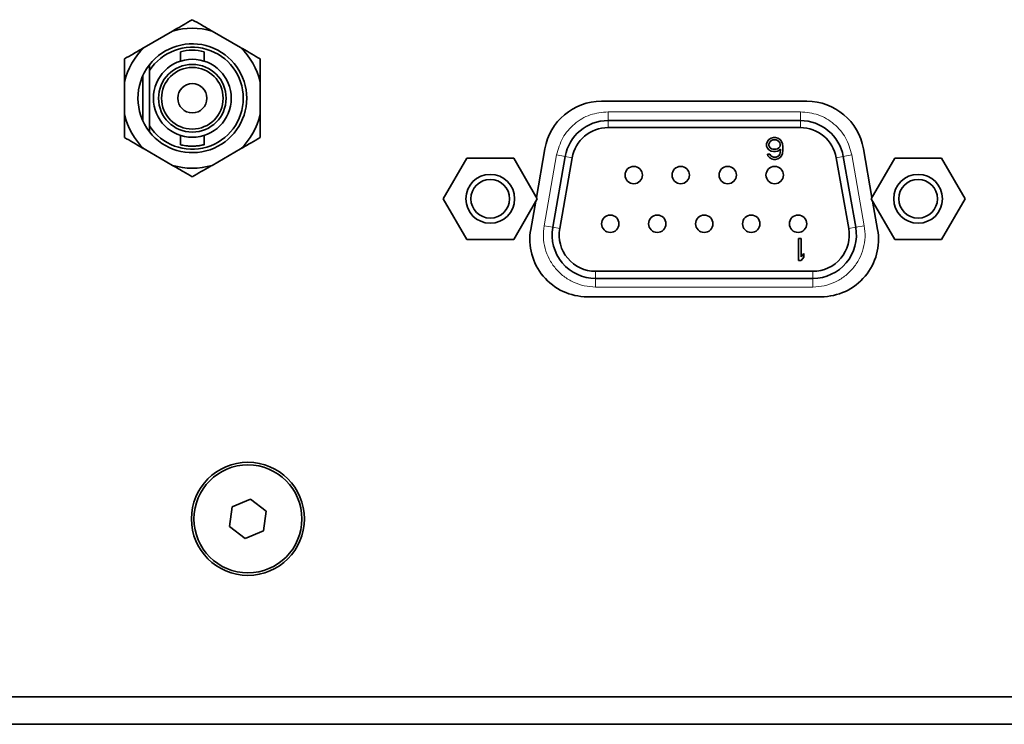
# Model space of a CAD drawing. Header units: millimetres. Extents: x 0 to 1118, y 0 to 864.
# Tile 39 of 172: x 311 to 326, y 366 to 377. Entities that reach past the tile are written whole.
import ezdxf

# ---------------------------------------------------------------- set-up
doc = ezdxf.new("R2010")
doc.units = ezdxf.units.MM

msp = doc.modelspace()

# ---------------------------------------------------------------- linework, layer by layer
at = {"color": 7, "linetype": 'Continuous', "lineweight": 35}
for p, q in [((313.644, 376.447), (313.229, 376.208)), ((314.636, 376.208), (314.222, 376.447)), ((313.758, 376.146), (313.758, 376.01)), ((314.108, 376.01), (314.108, 376.147)), ((313.308, 375.958), (313.308, 375.872)), ((313.308, 375.872), (313.308, 375.065)), ((312.941, 375.708), (312.941, 375.229)), ((313.208, 375.792), (313.208, 375.145)), ((314.925, 375.229), (314.925, 375.708)), ((322.907, 375.424), (319.907, 375.424)), ((320.003, 375.143), (322.812, 375.143)), ((313.308, 375.065), (313.308, 374.979)), ((322.812, 375.039), (320.003, 375.039)), ((313.758, 374.927), (313.758, 374.791)), ((314.108, 374.79), (314.108, 374.927)), ((322.319, 374.805), (322.332, 374.839)), ((322.332, 374.839), (322.352, 374.866)), ((322.352, 374.866), (322.385, 374.886)), ((322.359, 374.819), (322.372, 374.839)), ((322.372, 374.839), (322.392, 374.852)), ((322.385, 374.886), (322.418, 374.893)), ((322.392, 374.852), (322.412, 374.859)), ((322.412, 374.859), (322.458, 374.859)), ((322.418, 374.893), (322.451, 374.893)), ((322.451, 374.893), (322.484, 374.886)), ((322.458, 374.859), (322.478, 374.852)), ((322.478, 374.852), (322.498, 374.839)), ((322.484, 374.886), (322.518, 374.866)), ((322.498, 374.839), (322.511, 374.819)), ((322.518, 374.866), (322.537, 374.839)), ((322.537, 374.839), (322.551, 374.805)), ((313.229, 374.729), (313.644, 374.489)), ((314.222, 374.489), (314.636, 374.729)), ((319.082, 374.732), (318.957, 374.021)), ((322.319, 374.771), (322.319, 374.805)), ((322.332, 374.738), (322.319, 374.771)), ((322.352, 374.717), (322.332, 374.738)), ((322.352, 374.798), (322.359, 374.819)), ((322.352, 374.778), (322.352, 374.798)), ((322.359, 374.758), (322.352, 374.778)), ((322.385, 374.697), (322.352, 374.717)), ((322.372, 374.744), (322.359, 374.758)), ((322.392, 374.731), (322.372, 374.744)), ((322.418, 374.69), (322.385, 374.697)), ((322.412, 374.724), (322.392, 374.731)), ((322.458, 374.724), (322.412, 374.724)), ((322.451, 374.69), (322.418, 374.69)), ((322.484, 374.697), (322.451, 374.69)), ((322.478, 374.731), (322.458, 374.724)), ((322.498, 374.744), (322.478, 374.731)), ((322.524, 374.724), (322.484, 374.697)), ((322.511, 374.758), (322.498, 374.744)), ((322.511, 374.819), (322.518, 374.798)), ((322.518, 374.778), (322.511, 374.758)), ((322.518, 374.798), (322.518, 374.778)), ((322.518, 374.67), (322.524, 374.711)), ((322.524, 374.711), (322.524, 374.724)), ((322.551, 374.805), (322.557, 374.758)), ((322.557, 374.711), (322.551, 374.663)), ((322.557, 374.758), (322.557, 374.711)), ((323.857, 374.021), (323.732, 374.732)), ((317.94, 374.595), (317.597, 374.001)), ((318.626, 374.595), (317.94, 374.595)), ((318.969, 374.001), (318.626, 374.595)), ((319.196, 373.585), (319.378, 374.618)), ((319.48, 374.6), (319.298, 373.567)), ((322.332, 374.65), (322.365, 374.65)), ((322.339, 374.63), (322.332, 374.65)), ((322.359, 374.603), (322.339, 374.63)), ((322.392, 374.582), (322.359, 374.603)), ((322.365, 374.65), (322.379, 374.63)), ((322.379, 374.63), (322.398, 374.616)), ((322.425, 374.575), (322.392, 374.582)), ((322.398, 374.616), (322.418, 374.609)), ((322.418, 374.609), (322.458, 374.609)), ((322.451, 374.575), (322.425, 374.575)), ((322.484, 374.582), (322.451, 374.575)), ((322.458, 374.609), (322.478, 374.616)), ((322.478, 374.616), (322.498, 374.63)), ((322.518, 374.603), (322.484, 374.582)), ((322.498, 374.63), (322.511, 374.65)), ((322.511, 374.65), (322.518, 374.67)), ((322.537, 374.63), (322.518, 374.603)), ((322.551, 374.663), (322.537, 374.63)), ((323.518, 373.567), (323.335, 374.6)), ((323.438, 374.618), (323.62, 373.585)), ((324.189, 374.595), (323.846, 374.001)), ((324.874, 374.595), (324.189, 374.595)), ((325.217, 374.001), (324.874, 374.595)), ((317.597, 374.001), (317.94, 373.408)), ((318.626, 373.408), (318.969, 374.001)), ((323.846, 374.001), (324.189, 373.408)), ((324.874, 373.408), (325.217, 374.001)), ((318.947, 373.964), (318.875, 373.554)), ((323.94, 373.554), (323.867, 373.964)), ((317.94, 373.408), (318.626, 373.408)), ((322.783, 373.102), (322.783, 373.42)), ((322.783, 373.42), (322.822, 373.42)), ((322.822, 373.42), (322.822, 373.156)), ((324.189, 373.408), (324.874, 373.408)), ((322.822, 373.156), (322.862, 373.204)), ((322.862, 373.15), (322.822, 373.102)), ((322.862, 373.204), (322.862, 373.15)), ((322.822, 373.102), (322.783, 373.102)), ((319.821, 372.944), (322.995, 372.944)), ((322.995, 372.839), (319.821, 372.839)), ((319.7, 372.571), (323.115, 372.571)), ((314.783, 369.616), (314.516, 369.506)), ((315.012, 369.44), (314.783, 369.616)), ((314.516, 369.506), (314.478, 369.22)), ((314.974, 369.154), (315.012, 369.44)), ((314.478, 369.22), (314.707, 369.044)), ((314.707, 369.044), (314.974, 369.154)), ((295.478, 366.732), (364.478, 366.732)), ((295.478, 366.332), (364.478, 366.332))]:
    msp.add_line(p, q, dxfattribs=at)
at = {"color": 7, "linetype": 'Continuous', "lineweight": 18}
for p, q in [((320.003, 375.27), (320.003, 375.143)), ((320.003, 375.27), (322.812, 375.27)), ((322.812, 375.27), (322.812, 375.143)), ((320.003, 375.039), (320.003, 375.143)), ((322.812, 375.039), (322.812, 375.143)), ((319.071, 373.607), (319.253, 374.641)), ((319.253, 374.641), (319.378, 374.618)), ((319.48, 374.6), (319.378, 374.618)), ((323.335, 374.6), (323.438, 374.618)), ((323.563, 374.641), (323.438, 374.618)), ((323.563, 374.641), (323.745, 373.607)), ((319.071, 373.607), (319.196, 373.585)), ((319.298, 373.567), (319.196, 373.585)), ((323.62, 373.585), (323.518, 373.567)), ((323.62, 373.585), (323.745, 373.607)), ((319.821, 372.944), (319.821, 372.839)), ((319.821, 372.712), (319.821, 372.839)), ((322.995, 372.944), (322.995, 372.839)), ((322.995, 372.712), (322.995, 372.839)), ((322.995, 372.712), (319.821, 372.712))]:
    msp.add_line(p, q, dxfattribs=at)
at = {"color": 7, "linetype": 'Continuous', "lineweight": 35}
for centre, radius in [((313.933, 375.468), 0.569), ((313.933, 375.468), 0.494), ((313.933, 375.468), 0.45), ((313.933, 375.468), 0.213), ((320.379, 374.347), 0.127), ((321.065, 374.347), 0.127), ((321.751, 374.347), 0.127), ((322.437, 374.347), 0.127), ((318.283, 374.001), 0.356), ((318.283, 374.001), 0.283), ((324.531, 374.001), 0.356), ((324.531, 374.001), 0.283), ((320.036, 373.636), 0.127), ((320.722, 373.636), 0.127), ((321.408, 373.636), 0.127), ((322.094, 373.636), 0.127), ((322.779, 373.636), 0.127), ((314.745, 369.33), 0.825), ((314.745, 369.33), 0.788)]:
    msp.add_circle(centre, radius, dxfattribs=at)
for centre, radius, start, end in [((313.933, 375.468), 1.021, 73.5697, 106.4303), ((313.933, 375.468), 1.021, 133.5697, 166.4303), ((313.933, 375.468), 0.794, 218.0567, 141.9433), ((313.933, 375.468), 0.744, 212.8244, 147.1756), ((313.933, 375.469), 0.7, 75.7188, 104.4777), ((313.933, 375.468), 1.021, 13.5697, 46.4303), ((313.933, 375.468), 0.794, 142.4503, 218.0567), ((319.907, 374.586), 0.838, 90, 170), ((322.907, 374.586), 0.838, 10, 90), ((313.933, 375.468), 1.021, 193.5697, 226.4303), ((313.933, 375.468), 1.021, 313.5697, 346.4303), ((320.003, 374.508), 0.635, 90, 170), ((322.812, 374.508), 0.635, 10, 90), ((320.003, 374.508), 0.531, 90, 170), ((322.812, 374.508), 0.531, 10, 90), ((313.933, 375.468), 1.021, 253.5697, 286.4303), ((319.7, 373.409), 0.838, 170, 270), ((319.821, 373.474), 0.635, 170, 270), ((319.821, 373.474), 0.531, 170, 270), ((322.995, 373.474), 0.635, 270, 10), ((322.995, 373.474), 0.531, 270, 10), ((323.115, 373.409), 0.838, 270, 10)]:
    msp.add_arc(centre, radius, start, end, dxfattribs=at)
for points, knots in [([(313.933, 376.614), (313.848, 376.565), (313.754, 376.511), (313.654, 376.453), (313.644, 376.447)], [0, 0, 0, 0, 0.904788, 1, 1, 1, 1]), ([(314.222, 376.447), (314.169, 376.478), (314.07, 376.535), (313.977, 376.589), (313.933, 376.614)], [0, 0, 0, 0, 0.529258, 1, 1, 1, 1]), ([(313.229, 376.208), (313.177, 376.178), (313.077, 376.12), (312.984, 376.067), (312.941, 376.041)], [0, 0, 0, 0, 0.529258, 1, 1, 1, 1]), ([(314.925, 376.041), (314.84, 376.09), (314.746, 376.145), (314.646, 376.203), (314.636, 376.208)], [0, 0, 0, 0, 0.904788, 1, 1, 1, 1]), ([(312.941, 376.041), (312.941, 376.024), (312.941, 375.917), (312.941, 375.803), (312.941, 375.708)], [0, 0, 0, 0, 0.16266, 1, 1, 1, 1]), ([(314.925, 375.708), (314.925, 375.72), (314.925, 375.835), (314.925, 375.944), (314.925, 376.041)], [0, 0, 0, 0, 0.101181, 1, 1, 1, 1]), ([(312.941, 375.229), (312.941, 375.217), (312.941, 375.102), (312.941, 374.993), (312.941, 374.896)], [0, 0, 0, 0, 0.101181, 1, 1, 1, 1]), ([(314.925, 374.896), (314.925, 374.913), (314.925, 375.02), (314.925, 375.134), (314.925, 375.229)], [0, 0, 0, 0, 0.16266, 1, 1, 1, 1]), ([(312.941, 374.896), (313.026, 374.847), (313.12, 374.792), (313.22, 374.734), (313.229, 374.729)], [0, 0, 0, 0, 0.904788, 1, 1, 1, 1]), ([(314.636, 374.729), (314.689, 374.759), (314.788, 374.817), (314.881, 374.87), (314.925, 374.896)], [0, 0, 0, 0, 0.529258, 1, 1, 1, 1]), ([(313.758, 374.791), (313.76, 374.79), (313.763, 374.789), (313.793, 374.782), (313.836, 374.775), (313.891, 374.769), (313.95, 374.768), (314.007, 374.772), (314.056, 374.779), (314.091, 374.786), (314.108, 374.791), (314.106, 374.79), (314.105, 374.79)], [0, 0, 0, 0, 0.105087, 0.210094, 0.317186, 0.425742, 0.532081, 0.636081, 0.741046, 0.848846, 0.957133, 1, 1, 1, 1]), ([(313.644, 374.489), (313.697, 374.459), (313.796, 374.402), (313.889, 374.348), (313.933, 374.323)], [0, 0, 0, 0, 0.529258, 1, 1, 1, 1]), ([(313.933, 374.323), (314.018, 374.372), (314.112, 374.426), (314.212, 374.484), (314.222, 374.489)], [0, 0, 0, 0, 0.904788, 1, 1, 1, 1])]:
    msp.add_open_spline(points, degree=3, knots=knots, dxfattribs=at)
at = {"color": 7, "linetype": 'Continuous', "lineweight": 18}
for points in [[(319.253, 374.641), (319.277, 374.726), (319.326, 374.898), (319.505, 375.103), (319.737, 375.243), (319.915, 375.261), (320.003, 375.27)], [(322.812, 375.27), (322.901, 375.261), (323.079, 375.243), (323.311, 375.103), (323.49, 374.898), (323.539, 374.726), (323.563, 374.641)], [(319.821, 372.712), (319.766, 372.716), (319.655, 372.723), (319.496, 372.779), (319.353, 372.865), (319.233, 372.981), (319.14, 373.12), (319.08, 373.276), (319.052, 373.441), (319.064, 373.552), (319.071, 373.607)], [(323.745, 373.607), (323.751, 373.552), (323.764, 373.441), (323.736, 373.276), (323.676, 373.12), (323.583, 372.981), (323.462, 372.865), (323.319, 372.779), (323.161, 372.723), (323.05, 372.716), (322.995, 372.712)]]:
    msp.add_open_spline(points, degree=3, dxfattribs=at)

doc.saveas('drawing.dxf')
